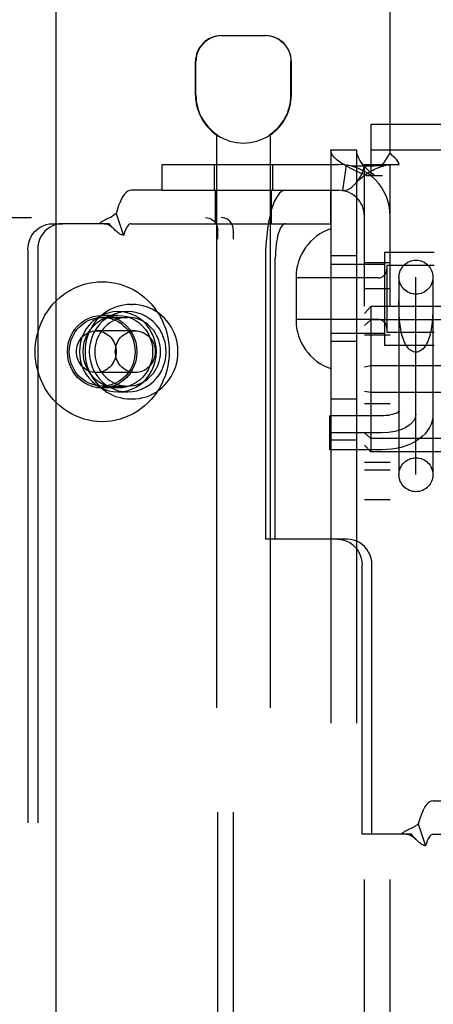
# Model space of a CAD drawing. Header units: inches. Extents: x 0 to 243, y 0 to 157.
# Tile 12 of 28: x 73.405 to 74.367, y 80.26 to 82.553. Entities that reach past the tile are written whole.
import ezdxf

# ---------------------------------------------------------------- set-up
doc = ezdxf.new("R2010")
doc.units = ezdxf.units.IN
doc.header["$LTSCALE"] = 13.348617
doc.header["$MEASUREMENT"] = 0
doc.linetypes.add('HIDDEN', pattern=[0.2, 0.1, -0.1])
doc.layers.add('DEFAULT_2', color=8, linetype='HIDDEN')
doc.layers.add('SECONDARY_LH_DOOR_ASSEMBLY', color=7, linetype='CONTINUOUS')

msp = doc.modelspace()

# ---------------------------------------------------------------- linework, layer by layer
at = {"layer": 'DEFAULT_2', "color": 8, "linetype": 'HIDDEN'}
for p, q in [((74.2665, 82.2419), (74.2665, 83.0907)), ((73.8737, 82.5157), (73.9767, 82.5157)), ((73.8137, 82.3772), (73.8137, 82.4557)), ((73.8147, 82.3772), (73.8147, 82.4557)), ((74.0357, 82.3772), (74.0357, 82.4557)), ((74.0367, 82.3772), (74.0367, 82.4557)), ((74.222, 82.1897), (74.222, 82.3097)), ((74.222, 82.3097), (75.941, 82.3097)), ((73.8627, 82.2849), (73.8627, 78.8157)), ((73.8645, 82.2849), (73.8627, 82.2849)), ((73.8645, 82.2849), (73.8645, 82.2837)), ((73.9859, 82.2849), (73.9859, 82.2837)), ((73.9877, 82.2849), (73.9859, 82.2849)), ((73.9877, 82.2849), (73.9877, 78.8157)), ((74.1285, 82.2497), (74.1285, 79.1817)), ((74.1285, 82.2497), (74.1885, 82.2497)), ((74.1885, 82.2497), (74.1885, 79.1817)), ((74.222, 82.2497), (75.941, 82.2497)), ((73.7365, 82.1557), (73.7365, 82.2157)), ((73.7365, 82.2157), (74.1465, 82.2157)), ((73.8572, 82.2157), (73.8572, 82.1557)), ((73.9932, 82.2157), (73.9932, 82.1557)), ((74.1643, 82.2144), (74.1554, 82.155)), ((74.2065, 79.2157), (74.2065, 82.2157)), ((74.2065, 82.2157), (74.2482, 82.2157)), ((74.2482, 82.2157), (74.2873, 82.2157)), ((74.2665, 79.2157), (74.2665, 82.2157)), ((74.2114, 82.1897), (74.2485, 82.1897)), ((73.7365, 82.1557), (73.6642, 82.1557)), ((73.7365, 82.1557), (74.1465, 82.1557)), ((73.8602, 82.0777), (73.8602, 82.1557)), ((73.9902, 82.0777), (73.9902, 82.1557)), ((74.1283, 82.0777), (74.1283, 82.1557)), ((72.0974, 82.0922), (73.8733, 82.0922)), ((73.6294, 82.1015), (73.6466, 82.0502)), ((73.4812, 82.0777), (73.5041, 82.0777)), ((73.6124, 82.0777), (73.5041, 82.0777)), ((73.6229, 82.0668), (73.6164, 82.0737)), ((73.6235, 82.0662), (73.6229, 82.0668)), ((73.6642, 82.0777), (74.1283, 82.0777)), ((73.8655, 79.3722), (73.8655, 82.0622)), ((73.902, 79.3722), (73.902, 82.0622)), ((73.4239, 82.0177), (73.4239, 79.4177)), ((73.4467, 82.0177), (73.4467, 79.4177)), ((73.9766, 81.9977), (73.9766, 81.3432)), ((73.9994, 81.3432), (73.9994, 81.9977)), ((74.1885, 82.0032), (74.1285, 82.0032)), ((74.2535, 82.0112), (74.2535, 81.7952)), ((74.2535, 82.0112), (74.3685, 82.0112)), ((74.1285, 81.9832), (74.2535, 81.9832)), ((74.2065, 81.9877), (74.2665, 81.9877)), ((74.2585, 81.9812), (74.2585, 81.8252)), ((74.2585, 81.9812), (74.3685, 81.9812)), ((74.0475, 81.9527), (74.0475, 81.8537)), ((74.2385, 81.9517), (74.0475, 81.9517)), ((74.287, 81.9532), (74.287, 81.4932)), ((74.3265, 81.4935), (74.3265, 81.9529)), ((74.366, 81.9532), (74.366, 81.4932)), ((74.2065, 81.9267), (74.2665, 81.9267)), ((73.663, 81.8897), (73.6668, 81.8897)), ((74.2215, 81.8852), (74.2065, 81.869)), ((74.2215, 81.8852), (74.2215, 81.5462)), ((77.6915, 81.8852), (74.2215, 81.8852)), ((74.287, 81.8885), (74.287, 81.898)), ((73.6333, 81.8642), (73.5968, 81.8642)), ((73.5968, 81.8597), (73.6561, 81.8597)), ((73.6333, 81.8732), (73.6561, 81.8732)), ((74.2385, 81.8547), (74.0475, 81.8547)), ((74.2215, 81.8539), (74.2065, 81.8406)), ((77.6915, 81.8539), (74.2215, 81.8539)), ((73.6736, 81.8282), (73.583, 81.8282)), ((74.1285, 81.8232), (74.2535, 81.8232)), ((74.2065, 81.8187), (74.2665, 81.8187)), ((74.2585, 81.8252), (74.3685, 81.8252)), ((74.1885, 81.8032), (74.1285, 81.8032)), ((74.2535, 81.7952), (74.3685, 81.7952)), ((74.2215, 81.747), (74.2065, 81.744)), ((77.6915, 81.747), (74.2215, 81.747)), ((73.6736, 81.7312), (73.583, 81.7312)), ((73.5968, 81.6997), (73.6561, 81.6997)), ((73.6333, 81.6952), (73.5968, 81.6952)), ((73.6333, 81.6862), (73.6561, 81.6862)), ((74.2215, 81.6844), (74.2065, 81.6874)), ((77.6915, 81.6844), (74.2215, 81.6844)), ((73.663, 81.6697), (73.6668, 81.6697)), ((74.1285, 81.6697), (74.1885, 81.6697)), ((74.2065, 81.6587), (74.2665, 81.6587)), ((74.1265, 81.5512), (74.1265, 81.6302)), ((74.2465, 81.6302), (74.1265, 81.6302)), ((74.2465, 81.5907), (74.1265, 81.5907)), ((74.2215, 81.5775), (74.2065, 81.5908)), ((74.1285, 81.5747), (74.1885, 81.5747)), ((74.2215, 81.5462), (74.2065, 81.5624)), ((77.6915, 81.5775), (74.2215, 81.5775)), ((74.2465, 81.5512), (74.1265, 81.5512)), ((77.6915, 81.5462), (74.2215, 81.5462)), ((74.2065, 81.5227), (74.2665, 81.5227)), ((74.2065, 81.5047), (74.2665, 81.5047)), ((74.2065, 81.4357), (74.2665, 81.4357)), ((73.9994, 81.3432), (73.9766, 81.3432)), ((74.1668, 81.3432), (73.9994, 81.3432)), ((74.2013, 80.6562), (74.2013, 81.2832)), ((74.2242, 80.6562), (74.2242, 81.2832)), ((74.3666, 80.7342), (74.7324, 80.7342)), ((74.3318, 80.68), (74.349, 80.6287)), ((74.2242, 80.6562), (74.2013, 80.6562)), ((74.3148, 80.6562), (74.2242, 80.6562)), ((74.3253, 80.6453), (74.3188, 80.6522)), ((74.3259, 80.6447), (74.3253, 80.6453)), ((74.3666, 80.6562), (74.7324, 80.6562))]:
    msp.add_line(p, q, dxfattribs=at)
for points in [[(73.876, 82.5157), (73.8698, 82.5154), (73.8635, 82.5145), (73.8572, 82.5129), (73.8509, 82.5105), (73.8448, 82.5075), (73.839, 82.5037), (73.8338, 82.4994), (73.8291, 82.4944), (73.8248, 82.4888), (73.8212, 82.4828), (73.8184, 82.4762), (73.8163, 82.4694), (73.8151, 82.4626), (73.8147, 82.4557)], [(74.0114, 82.5037), (74.0057, 82.5075), (73.9996, 82.5105), (73.9933, 82.5129), (73.9869, 82.5145), (73.9807, 82.5154), (73.9745, 82.5157)], [(74.0114, 82.5037), (74.0166, 82.4994), (74.0214, 82.4944), (74.0256, 82.4888), (74.0292, 82.4828), (74.032, 82.4762), (74.0341, 82.4694), (74.0353, 82.4626), (74.0357, 82.4557)], [(74.2114, 82.1897), (74.1974, 82.1957), (74.1842, 82.2017), (74.172, 82.2077), (74.161, 82.2137), (74.1514, 82.2197), (74.1433, 82.2257), (74.1369, 82.2317), (74.1322, 82.2377), (74.1294, 82.2437), (74.1285, 82.2497)], [(74.2299, 82.1897), (74.2229, 82.1957), (74.2163, 82.2017), (74.2102, 82.2077), (74.2047, 82.2137), (74.1999, 82.2197), (74.1959, 82.2257), (74.1927, 82.2317), (74.1904, 82.2377), (74.1889, 82.2437), (74.1885, 82.2497)], [(74.2482, 82.2157), (74.2503, 82.2181), (74.2522, 82.2203), (74.2539, 82.2225), (74.2553, 82.2246), (74.2567, 82.2265), (74.2579, 82.2285), (74.2604, 82.2326)], [(74.2604, 82.2326), (74.2618, 82.2349), (74.2634, 82.2373), (74.2649, 82.2396), (74.2665, 82.2419)], [(74.2729, 82.2352), (74.2706, 82.2373), (74.2685, 82.2396), (74.2665, 82.2419)], [(74.2873, 82.2157), (74.2867, 82.218), (74.2859, 82.2204), (74.2846, 82.2229), (74.283, 82.2252), (74.2813, 82.2272), (74.2794, 82.2292), (74.2774, 82.2311), (74.2729, 82.2352)], [(74.1643, 82.2144), (74.1728, 82.2134), (74.1817, 82.2127), (74.1907, 82.2124), (74.1995, 82.2122), (74.2077, 82.2122), (74.2154, 82.2123), (74.2224, 82.2125), (74.2289, 82.2127), (74.235, 82.213), (74.2408, 82.2132), (74.2463, 82.2136), (74.2513, 82.2139), (74.2557, 82.2143), (74.2595, 82.2146), (74.2625, 82.2149), (74.2641, 82.2151)], [(74.1864, 82.1718), (74.187, 82.1724), (74.1913, 82.1778), (74.1954, 82.1838), (74.1991, 82.1902), (74.2022, 82.1969), (74.2046, 82.2036), (74.206, 82.2099), (74.2065, 82.2157)], [(74.1864, 82.1718), (74.1892, 82.1748), (74.1932, 82.1788), (74.1971, 82.1826), (74.2012, 82.1861), (74.2052, 82.1894), (74.2093, 82.1924), (74.2134, 82.1952), (74.2175, 82.1978), (74.2217, 82.2003), (74.2259, 82.2025), (74.23, 82.2046), (74.2341, 82.2065), (74.2382, 82.2081), (74.2422, 82.2096), (74.2462, 82.211), (74.25, 82.2121), (74.2536, 82.2131), (74.2572, 82.2139), (74.2605, 82.2146), (74.2636, 82.2151), (74.2647, 82.2152)], [(74.2647, 82.2152), (74.266, 82.2155), (74.2665, 82.2157)], [(73.6642, 82.1557), (73.6602, 82.1551), (73.6563, 82.1534), (73.6525, 82.1505), (73.6487, 82.1466), (73.6451, 82.1415), (73.6415, 82.1354), (73.6382, 82.1283), (73.635, 82.1202), (73.6321, 82.1113), (73.6294, 82.1015)], [(74.0228, 82.1557), (74.0183, 82.1549), (74.0138, 82.1527), (74.0094, 82.1489), (74.0051, 82.1437), (74.001, 82.137), (73.9971, 82.1291), (73.9935, 82.1198), (73.9901, 82.1094), (73.9871, 82.0979), (73.9844, 82.0855), (73.9821, 82.0722), (73.9801, 82.0582), (73.9786, 82.0436), (73.9775, 82.0285), (73.9768, 82.0133), (73.9766, 81.9977)], [(74.1554, 82.155), (74.1589, 82.1549), (74.1629, 82.1555), (74.1675, 82.157), (74.1724, 82.1596), (74.1774, 82.1631), (74.1823, 82.1675), (74.1864, 82.1718)], [(73.6294, 82.1015), (73.6264, 82.099), (73.6234, 82.0969), (73.6204, 82.095), (73.6173, 82.0933), (73.6143, 82.0917), (73.6113, 82.0903), (73.6085, 82.089), (73.6056, 82.0876), (73.6027, 82.0862), (73.5998, 82.0846), (73.5969, 82.0829), (73.5942, 82.0812), (73.5918, 82.0794), (73.5896, 82.0777)], [(73.8368, 82.0922), (73.8413, 82.0918), (73.8457, 82.0907), (73.8498, 82.0889), (73.8536, 82.0865), (73.8571, 82.0834), (73.86, 82.0798), (73.8623, 82.0758), (73.8641, 82.0715), (73.8651, 82.0669), (73.8655, 82.0622)], [(73.902, 82.0622), (73.9017, 82.0669), (73.9006, 82.0715), (73.8989, 82.0758), (73.8965, 82.0798), (73.8936, 82.0834), (73.8902, 82.0865), (73.8864, 82.0889), (73.8822, 82.0907), (73.8779, 82.0918), (73.8733, 82.0922)], [(73.4239, 82.0177), (73.4244, 82.0256), (73.4258, 82.0332), (73.4282, 82.0407), (73.4316, 82.0477), (73.4357, 82.0542), (73.4407, 82.0601), (73.4463, 82.0653), (73.4526, 82.0697), (73.4593, 82.0731), (73.4664, 82.0757), (73.4737, 82.0772), (73.4812, 82.0777)], [(73.5041, 82.0777), (73.4965, 82.0772), (73.4892, 82.0757), (73.4821, 82.0731), (73.4754, 82.0697), (73.4691, 82.0653), (73.4635, 82.0601), (73.4585, 82.0542), (73.4544, 82.0477), (73.451, 82.0407), (73.4486, 82.0332), (73.4472, 82.0256), (73.4467, 82.0177)], [(73.6016, 82.0777), (73.6033, 82.0776), (73.6061, 82.0772), (73.6088, 82.0764), (73.6113, 82.0754), (73.6138, 82.0741), (73.6162, 82.0726), (73.6186, 82.0708), (73.6209, 82.0687), (73.6235, 82.0662)], [(73.6164, 82.0737), (73.6143, 82.0758), (73.6124, 82.0777)], [(73.6466, 82.0502), (73.6445, 82.0508), (73.6423, 82.0516), (73.6402, 82.0526), (73.6381, 82.0537), (73.6359, 82.0552), (73.6336, 82.0568), (73.6315, 82.0585), (73.6295, 82.0603), (73.6273, 82.0623), (73.6252, 82.0645), (73.6235, 82.0662)], [(73.6642, 82.0777), (73.6622, 82.0774), (73.6602, 82.0765), (73.6583, 82.0751), (73.6564, 82.0731), (73.6545, 82.0705), (73.6527, 82.0674), (73.651, 82.0638), (73.6494, 82.0597), (73.6479, 82.0552), (73.6466, 82.0502)], [(74.0228, 82.0777), (74.0205, 82.0773), (74.0182, 82.0762), (74.016, 82.0743), (74.0139, 82.0716), (74.0118, 82.0682), (74.0098, 82.0642), (74.008, 82.0595), (74.0063, 82.0543), (74.0047, 82.0484), (74.0034, 82.0421), (74.0022, 82.0354), (74.0012, 82.0283), (74.0004, 82.0209), (73.9999, 82.0133), (73.9995, 82.0056), (73.9994, 81.9977)], [(73.4409, 81.7797), (73.4412, 81.7908), (73.4423, 81.8019), (73.4441, 81.8129), (73.4467, 81.8237), (73.4499, 81.8343), (73.4538, 81.8446), (73.4584, 81.8547), (73.4636, 81.8644), (73.4694, 81.8737), (73.4758, 81.8826), (73.4828, 81.891), (73.4904, 81.8988), (73.4984, 81.9061), (73.5069, 81.9129), (73.5158, 81.919), (73.525, 81.9244), (73.5347, 81.9292), (73.5446, 81.9333), (73.5547, 81.9367), (73.565, 81.9393), (73.5755, 81.9412), (73.5861, 81.9423), (73.5968, 81.9427), (73.6074, 81.9423), (73.618, 81.9412), (73.6285, 81.9393), (73.6388, 81.9367), (73.649, 81.9333), (73.6589, 81.9292), (73.6685, 81.9244), (73.6777, 81.919), (73.6866, 81.9129), (73.6951, 81.9061), (73.7031, 81.8988), (73.7107, 81.891), (73.7177, 81.8826), (73.7241, 81.8737), (73.7299, 81.8644), (73.7352, 81.8547), (73.7397, 81.8446), (73.7436, 81.8343), (73.7469, 81.8237), (73.7494, 81.8129), (73.7512, 81.8019), (73.7523, 81.7908), (73.7526, 81.7797)], [(73.663, 81.8897), (73.6547, 81.8894), (73.6464, 81.8884), (73.6383, 81.8867), (73.6303, 81.8844), (73.6225, 81.8814), (73.6149, 81.8778), (73.6077, 81.8736), (73.6007, 81.8688), (73.5942, 81.8635), (73.588, 81.8577), (73.5823, 81.8513), (73.5772, 81.8445), (73.5725, 81.8373), (73.5684, 81.8298), (73.5649, 81.8219), (73.562, 81.8138), (73.5597, 81.8055), (73.5581, 81.797), (73.5571, 81.7884), (73.5568, 81.7797)], [(73.773, 81.7797), (73.7727, 81.7884), (73.7717, 81.797), (73.77, 81.8055), (73.7678, 81.8138), (73.7648, 81.822), (73.7613, 81.8298), (73.7572, 81.8374), (73.7526, 81.8445), (73.7474, 81.8513), (73.7417, 81.8577), (73.7356, 81.8635), (73.729, 81.8688), (73.7221, 81.8736), (73.7148, 81.8778), (73.7073, 81.8814), (73.6995, 81.8844), (73.6915, 81.8867), (73.6833, 81.8884), (73.6751, 81.8894), (73.6668, 81.8897)], [(74.3265, 81.7788), (74.3236, 81.779), (74.3208, 81.7797), (74.318, 81.7808), (74.3152, 81.7823), (74.3126, 81.7843), (74.31, 81.7866), (74.3076, 81.7894), (74.3052, 81.7925), (74.3031, 81.7959), (74.301, 81.7996), (74.2991, 81.8036), (74.2974, 81.8079), (74.2958, 81.8124), (74.2944, 81.817), (74.2932, 81.8219), (74.292, 81.8268), (74.2911, 81.8319), (74.2902, 81.837), (74.2895, 81.8422), (74.2889, 81.8475), (74.2885, 81.8527), (74.2881, 81.858), (74.2877, 81.8632), (74.2875, 81.8684), (74.2873, 81.8735), (74.2872, 81.8785), (74.2871, 81.8835), (74.287, 81.8885)], [(74.366, 81.898), (74.3659, 81.8885), (74.3658, 81.8835), (74.3657, 81.8785), (74.3656, 81.8735), (74.3654, 81.8684), (74.3652, 81.8632), (74.3649, 81.858), (74.3645, 81.8527), (74.364, 81.8475), (74.3634, 81.8422), (74.3627, 81.837), (74.3619, 81.8319), (74.3609, 81.8268), (74.3598, 81.8219), (74.3585, 81.817), (74.3571, 81.8124), (74.3555, 81.8079), (74.3538, 81.8036), (74.3519, 81.7996), (74.3499, 81.7959), (74.3477, 81.7925), (74.3454, 81.7894), (74.3429, 81.7866), (74.3404, 81.7843), (74.3377, 81.7823), (74.335, 81.7808), (74.3322, 81.7797), (74.3293, 81.779), (74.3265, 81.7788)], [(73.5968, 81.6952), (73.5861, 81.6959), (73.5758, 81.6981), (73.5658, 81.7016), (73.5563, 81.7065), (73.5476, 81.7127), (73.5396, 81.7199), (73.5327, 81.7283), (73.5268, 81.7374), (73.5221, 81.7474), (73.5187, 81.7578), (73.5166, 81.7687), (73.5159, 81.7797), (73.5166, 81.7907), (73.5187, 81.8016), (73.5221, 81.812), (73.5268, 81.8219), (73.5327, 81.8311), (73.5396, 81.8394), (73.5476, 81.8467), (73.5563, 81.8529), (73.5658, 81.8578), (73.5758, 81.8613), (73.5861, 81.8635), (73.5968, 81.8642)], [(73.5202, 81.7797), (73.5205, 81.7867), (73.5214, 81.7936), (73.5229, 81.8004), (73.5249, 81.8071), (73.5274, 81.8135), (73.5305, 81.8197), (73.5341, 81.8256), (73.5381, 81.8311), (73.5427, 81.8363), (73.5476, 81.841), (73.5529, 81.8452), (73.5585, 81.849), (73.5644, 81.8522), (73.5706, 81.8549), (73.577, 81.857), (73.5835, 81.8585), (73.5901, 81.8594), (73.5968, 81.8597)], [(73.6333, 81.8732), (73.6224, 81.8725), (73.6119, 81.8705), (73.6016, 81.8671), (73.5917, 81.8625), (73.5825, 81.8566), (73.574, 81.8497), (73.5664, 81.8417), (73.5597, 81.8328), (73.5541, 81.8231), (73.5497, 81.8129), (73.5465, 81.8021), (73.5445, 81.791), (73.5439, 81.7797), (73.5445, 81.7684), (73.5465, 81.7573), (73.5497, 81.7465), (73.5541, 81.7363), (73.5597, 81.7266), (73.5664, 81.7177), (73.574, 81.7097), (73.5825, 81.7028), (73.5917, 81.6969), (73.6016, 81.6923), (73.6119, 81.6889), (73.6224, 81.6869), (73.6333, 81.6862)], [(73.6333, 81.6952), (73.6227, 81.6959), (73.6124, 81.6981), (73.6024, 81.7016), (73.5929, 81.7065), (73.5841, 81.7127), (73.5762, 81.7199), (73.5692, 81.7283), (73.5633, 81.7374), (73.5587, 81.7474), (73.5552, 81.7578), (73.5532, 81.7687), (73.5525, 81.7797), (73.5532, 81.7907), (73.5552, 81.8016), (73.5587, 81.812), (73.5633, 81.8219), (73.5692, 81.8311), (73.5762, 81.8394), (73.5841, 81.8467), (73.5929, 81.8529), (73.6024, 81.8578), (73.6124, 81.8613), (73.6227, 81.8635), (73.6333, 81.8642)], [(73.6561, 81.8732), (73.6453, 81.8725), (73.6347, 81.8705), (73.6244, 81.8671), (73.6146, 81.8625), (73.6053, 81.8566), (73.5968, 81.8497), (73.5892, 81.8417), (73.5825, 81.8328), (73.5769, 81.8231), (73.5725, 81.8129), (73.5693, 81.8021), (73.5673, 81.791), (73.5667, 81.7797), (73.5673, 81.7684), (73.5693, 81.7573), (73.5725, 81.7465), (73.5769, 81.7363), (73.5825, 81.7266), (73.5892, 81.7177), (73.5968, 81.7097), (73.6053, 81.7028), (73.6146, 81.6969), (73.6244, 81.6923), (73.6347, 81.6889), (73.6453, 81.6869), (73.6561, 81.6862)], [(73.6561, 81.8597), (73.6498, 81.8594), (73.6435, 81.8586), (73.6373, 81.8573), (73.6313, 81.8554), (73.6254, 81.853), (73.6197, 81.8501), (73.6143, 81.8467), (73.6091, 81.8428), (73.6043, 81.8386), (73.5998, 81.8339), (73.5957, 81.8288), (73.5921, 81.8235), (73.5888, 81.8178), (73.586, 81.8118), (73.5837, 81.8057), (73.5819, 81.7993), (73.5806, 81.7929), (73.5799, 81.7863), (73.5796, 81.7797)], [(73.5968, 81.8642), (73.6074, 81.8635), (73.6177, 81.8613), (73.6277, 81.8578), (73.6372, 81.8529), (73.6459, 81.8467), (73.6539, 81.8394), (73.6609, 81.8311), (73.6667, 81.8219), (73.6714, 81.812), (73.6748, 81.8016), (73.6769, 81.7907), (73.6776, 81.7797), (73.6769, 81.7687), (73.6748, 81.7578), (73.6714, 81.7474), (73.6667, 81.7374), (73.6609, 81.7283), (73.6539, 81.7199), (73.6459, 81.7127), (73.6372, 81.7065), (73.6277, 81.7016), (73.6177, 81.6981), (73.6074, 81.6959), (73.5968, 81.6952)], [(73.5968, 81.8597), (73.6034, 81.8594), (73.61, 81.8585), (73.6166, 81.857), (73.6229, 81.8549), (73.6291, 81.8522), (73.635, 81.849), (73.6406, 81.8452), (73.6459, 81.841), (73.6508, 81.8363), (73.6554, 81.8311), (73.6594, 81.8256), (73.663, 81.8197), (73.6661, 81.8135), (73.6686, 81.8071), (73.6706, 81.8004), (73.6721, 81.7936), (73.673, 81.7867), (73.6733, 81.7797)], [(73.6333, 81.6862), (73.6442, 81.6869), (73.6547, 81.6889), (73.665, 81.6923), (73.6749, 81.6969), (73.6841, 81.7028), (73.6926, 81.7097), (73.7002, 81.7177), (73.7069, 81.7266), (73.7125, 81.7363), (73.7169, 81.7465), (73.7201, 81.7573), (73.7221, 81.7684), (73.7227, 81.7797), (73.7221, 81.791), (73.7201, 81.8021), (73.7169, 81.8129), (73.7125, 81.8231), (73.7069, 81.8328), (73.7002, 81.8417), (73.6926, 81.8497), (73.6841, 81.8566), (73.6749, 81.8625), (73.665, 81.8671), (73.6547, 81.8705), (73.6442, 81.8725), (73.6333, 81.8732)], [(73.6333, 81.8642), (73.6439, 81.8635), (73.6542, 81.8613), (73.6642, 81.8578), (73.6737, 81.8529), (73.6825, 81.8467), (73.6904, 81.8394), (73.6974, 81.8311), (73.7033, 81.8219), (73.7079, 81.812), (73.7114, 81.8016), (73.7134, 81.7907), (73.7141, 81.7797), (73.7134, 81.7687), (73.7114, 81.7578), (73.7079, 81.7474), (73.7033, 81.7374), (73.6974, 81.7283), (73.6904, 81.7199), (73.6825, 81.7127), (73.6737, 81.7065), (73.6642, 81.7016), (73.6542, 81.6981), (73.6439, 81.6959), (73.6333, 81.6952)], [(73.6561, 81.6862), (73.667, 81.6869), (73.6775, 81.6889), (73.6878, 81.6923), (73.6977, 81.6969), (73.7069, 81.7028), (73.7154, 81.7097), (73.723, 81.7177), (73.7297, 81.7266), (73.7353, 81.7363), (73.7397, 81.7465), (73.7429, 81.7573), (73.7449, 81.7684), (73.7455, 81.7797), (73.7449, 81.791), (73.7429, 81.8021), (73.7397, 81.8129), (73.7353, 81.8231), (73.7297, 81.8328), (73.723, 81.8417), (73.7154, 81.8497), (73.7069, 81.8566), (73.6977, 81.8625), (73.6878, 81.8671), (73.6775, 81.8705), (73.667, 81.8725), (73.6561, 81.8732)], [(73.7326, 81.7797), (73.7323, 81.7863), (73.7316, 81.7929), (73.7303, 81.7993), (73.7285, 81.8057), (73.7262, 81.8118), (73.7234, 81.8178), (73.7202, 81.8235), (73.7165, 81.8288), (73.7124, 81.8339), (73.7079, 81.8386), (73.7031, 81.8428), (73.6979, 81.8467), (73.6925, 81.8501), (73.6868, 81.853), (73.6809, 81.8554), (73.6749, 81.8573), (73.6687, 81.8586), (73.6624, 81.8594), (73.6561, 81.8597)], [(73.5366, 81.7797), (73.5368, 81.7842), (73.5374, 81.7886), (73.5384, 81.793), (73.5398, 81.7972), (73.5415, 81.8013), (73.5436, 81.8052), (73.546, 81.8089), (73.5487, 81.8124), (73.5518, 81.8155), (73.5551, 81.8184), (73.5586, 81.8209), (73.5623, 81.8231), (73.5663, 81.8249), (73.5703, 81.8263), (73.5745, 81.8274), (73.5787, 81.828), (73.583, 81.8282)], [(73.583, 81.8282), (73.5873, 81.828), (73.5915, 81.8274), (73.5957, 81.8263), (73.5998, 81.8249), (73.6037, 81.8231), (73.6074, 81.8209), (73.611, 81.8184), (73.6143, 81.8155), (73.6173, 81.8124), (73.62, 81.8089), (73.6224, 81.8052), (73.6245, 81.8013), (73.6263, 81.7972), (73.6276, 81.793), (73.6286, 81.7886), (73.6292, 81.7842), (73.6294, 81.7797)], [(73.6273, 81.7797), (73.6275, 81.7842), (73.6281, 81.7886), (73.629, 81.793), (73.6304, 81.7972), (73.6321, 81.8013), (73.6342, 81.8052), (73.6366, 81.8089), (73.6394, 81.8124), (73.6424, 81.8155), (73.6457, 81.8184), (73.6492, 81.8209), (73.653, 81.8231), (73.6569, 81.8249), (73.661, 81.8263), (73.6651, 81.8274), (73.6694, 81.828), (73.6736, 81.8282)], [(73.6736, 81.8282), (73.6779, 81.828), (73.6822, 81.8274), (73.6863, 81.8263), (73.6904, 81.8249), (73.6943, 81.8231), (73.6981, 81.8209), (73.7016, 81.8184), (73.7049, 81.8155), (73.7079, 81.8124), (73.7107, 81.8089), (73.7131, 81.8052), (73.7152, 81.8013), (73.7169, 81.7972), (73.7183, 81.793), (73.7192, 81.7886), (73.7198, 81.7842), (73.72, 81.7797)], [(73.7526, 81.7797), (73.7523, 81.7686), (73.7512, 81.7575), (73.7494, 81.7465), (73.7469, 81.7357), (73.7436, 81.7251), (73.7397, 81.7148), (73.7352, 81.7047), (73.7299, 81.695), (73.7241, 81.6857), (73.7177, 81.6768), (73.7107, 81.6684), (73.7031, 81.6606), (73.6951, 81.6533), (73.6866, 81.6465), (73.6777, 81.6404), (73.6685, 81.635), (73.6589, 81.6302), (73.649, 81.6261), (73.6388, 81.6227), (73.6285, 81.6201), (73.618, 81.6182), (73.6074, 81.6171), (73.5968, 81.6167), (73.5861, 81.6171), (73.5755, 81.6182), (73.565, 81.6201), (73.5547, 81.6227), (73.5446, 81.6261), (73.5347, 81.6302), (73.525, 81.635), (73.5158, 81.6404), (73.5069, 81.6465), (73.4984, 81.6533), (73.4904, 81.6606), (73.4828, 81.6684), (73.4758, 81.6768), (73.4694, 81.6857), (73.4636, 81.695), (73.4584, 81.7047), (73.4538, 81.7148), (73.4499, 81.7251), (73.4467, 81.7357), (73.4441, 81.7465), (73.4423, 81.7575), (73.4412, 81.7686), (73.4409, 81.7797)], [(73.5968, 81.6997), (73.5901, 81.7), (73.5835, 81.7009), (73.577, 81.7024), (73.5706, 81.7045), (73.5644, 81.7072), (73.5585, 81.7104), (73.5529, 81.7142), (73.5476, 81.7184), (73.5427, 81.7231), (73.5381, 81.7283), (73.5341, 81.7338), (73.5305, 81.7397), (73.5274, 81.7459), (73.5249, 81.7523), (73.5229, 81.759), (73.5214, 81.7658), (73.5205, 81.7727), (73.5202, 81.7797)], [(73.583, 81.7312), (73.5787, 81.7314), (73.5745, 81.732), (73.5703, 81.7331), (73.5663, 81.7345), (73.5623, 81.7363), (73.5586, 81.7385), (73.5551, 81.741), (73.5518, 81.7439), (73.5487, 81.747), (73.546, 81.7505), (73.5436, 81.7542), (73.5415, 81.7581), (73.5398, 81.7622), (73.5384, 81.7664), (73.5374, 81.7708), (73.5368, 81.7752), (73.5366, 81.7797)], [(73.5568, 81.7797), (73.5571, 81.771), (73.5581, 81.7624), (73.5597, 81.7539), (73.562, 81.7456), (73.5649, 81.7374), (73.5684, 81.7296), (73.5725, 81.722), (73.5772, 81.7149), (73.5824, 81.7081), (73.588, 81.7017), (73.5942, 81.6959), (73.6007, 81.6906), (73.6076, 81.6858), (73.6149, 81.6816), (73.6225, 81.678), (73.6303, 81.675), (73.6383, 81.6727), (73.6464, 81.671), (73.6547, 81.67), (73.663, 81.6697)], [(73.5796, 81.7797), (73.5799, 81.7731), (73.5806, 81.7665), (73.5819, 81.7601), (73.5837, 81.7537), (73.586, 81.7476), (73.5888, 81.7416), (73.5921, 81.7359), (73.5957, 81.7306), (73.5998, 81.7255), (73.6043, 81.7208), (73.6091, 81.7166), (73.6143, 81.7127), (73.6197, 81.7093), (73.6254, 81.7064), (73.6313, 81.704), (73.6373, 81.7021), (73.6435, 81.7008), (73.6498, 81.7), (73.6561, 81.6997)], [(73.6294, 81.7797), (73.6292, 81.7752), (73.6286, 81.7708), (73.6276, 81.7664), (73.6263, 81.7622), (73.6245, 81.7581), (73.6224, 81.7542), (73.62, 81.7505), (73.6173, 81.747), (73.6143, 81.7439), (73.611, 81.741), (73.6074, 81.7385), (73.6037, 81.7363), (73.5998, 81.7345), (73.5957, 81.7331), (73.5915, 81.732), (73.5873, 81.7314), (73.583, 81.7312)], [(73.6733, 81.7797), (73.673, 81.7727), (73.6721, 81.7658), (73.6706, 81.759), (73.6686, 81.7523), (73.6661, 81.7459), (73.663, 81.7397), (73.6594, 81.7338), (73.6554, 81.7283), (73.6508, 81.7231), (73.6459, 81.7184), (73.6406, 81.7142), (73.635, 81.7104), (73.6291, 81.7072), (73.6229, 81.7045), (73.6166, 81.7024), (73.61, 81.7009), (73.6034, 81.7), (73.5968, 81.6997)], [(73.6736, 81.7312), (73.6694, 81.7314), (73.6651, 81.732), (73.661, 81.7331), (73.6569, 81.7345), (73.653, 81.7363), (73.6492, 81.7385), (73.6457, 81.741), (73.6424, 81.7439), (73.6394, 81.747), (73.6366, 81.7505), (73.6342, 81.7542), (73.6321, 81.7581), (73.6304, 81.7622), (73.629, 81.7664), (73.6281, 81.7708), (73.6275, 81.7752), (73.6273, 81.7797)], [(73.6561, 81.6997), (73.6624, 81.7), (73.6687, 81.7008), (73.6749, 81.7021), (73.6809, 81.704), (73.6868, 81.7064), (73.6925, 81.7093), (73.6979, 81.7127), (73.7031, 81.7166), (73.7079, 81.7208), (73.7124, 81.7255), (73.7165, 81.7306), (73.7202, 81.7359), (73.7234, 81.7416), (73.7262, 81.7476), (73.7285, 81.7537), (73.7303, 81.7601), (73.7316, 81.7665), (73.7323, 81.7731), (73.7326, 81.7797)], [(73.6668, 81.6697), (73.6751, 81.67), (73.6833, 81.671), (73.6915, 81.6727), (73.6995, 81.675), (73.7073, 81.678), (73.7148, 81.6816), (73.7221, 81.6858), (73.729, 81.6906), (73.7356, 81.6959), (73.7417, 81.7017), (73.7474, 81.7081), (73.7526, 81.7149), (73.7572, 81.7221), (73.7613, 81.7296), (73.7649, 81.7375), (73.7678, 81.7456), (73.77, 81.7539), (73.7717, 81.7624), (73.7727, 81.771), (73.773, 81.7797)], [(73.72, 81.7797), (73.7198, 81.7752), (73.7192, 81.7708), (73.7183, 81.7664), (73.7169, 81.7622), (73.7152, 81.7581), (73.7131, 81.7542), (73.7107, 81.7505), (73.7079, 81.747), (73.7049, 81.7439), (73.7016, 81.741), (73.6981, 81.7385), (73.6943, 81.7363), (73.6904, 81.7345), (73.6863, 81.7331), (73.6822, 81.732), (73.6779, 81.7314), (73.6736, 81.7312)], [(74.2886, 81.6411), (74.2888, 81.6413), (74.2889, 81.6416), (74.2887, 81.6413), (74.2879, 81.6406), (74.2867, 81.6397), (74.2849, 81.6386), (74.2825, 81.6373), (74.2796, 81.636), (74.2761, 81.6347), (74.2721, 81.6335), (74.2676, 81.6324), (74.2627, 81.6315), (74.2575, 81.6308), (74.2521, 81.6303), (74.2465, 81.6302)], [(74.366, 81.6344), (74.3655, 81.6266), (74.364, 81.6188), (74.3616, 81.6111), (74.3581, 81.6035), (74.3535, 81.596), (74.3477, 81.5888), (74.3407, 81.5819), (74.3327, 81.5755), (74.3235, 81.5697), (74.3135, 81.5646), (74.303, 81.5604), (74.292, 81.557), (74.2808, 81.5545), (74.2695, 81.5526), (74.258, 81.5516), (74.2465, 81.5512)], [(74.3265, 81.6344), (74.3249, 81.6259), (74.3204, 81.6177), (74.3131, 81.6102), (74.303, 81.6035), (74.291, 81.5981), (74.2772, 81.5941), (74.2623, 81.5916), (74.2465, 81.5907)], [(74.287, 81.6344), (74.2872, 81.6369), (74.2877, 81.639), (74.2883, 81.6405), (74.2886, 81.6411)], [(74.144, 81.3432), (74.1515, 81.3427), (74.1588, 81.3412), (74.1659, 81.3386), (74.1727, 81.3352), (74.1789, 81.3308), (74.1845, 81.3256), (74.1895, 81.3197), (74.1937, 81.3132), (74.197, 81.3062), (74.1994, 81.2987), (74.2008, 81.2911), (74.2013, 81.2832)], [(74.2242, 81.2832), (74.2236, 81.2911), (74.2222, 81.2987), (74.2198, 81.3062), (74.2165, 81.3132), (74.2123, 81.3197), (74.2073, 81.3256), (74.2017, 81.3308), (74.1955, 81.3352), (74.1887, 81.3386), (74.1816, 81.3412), (74.1743, 81.3427), (74.1668, 81.3432)], [(74.3666, 80.7342), (74.3616, 80.7333), (74.3568, 80.7306), (74.3521, 80.7262), (74.3475, 80.72), (74.3431, 80.7122), (74.339, 80.7029), (74.3352, 80.6921), (74.3318, 80.68)], [(74.3318, 80.68), (74.3288, 80.6775), (74.3258, 80.6754), (74.3228, 80.6735), (74.3197, 80.6718), (74.3167, 80.6702), (74.3137, 80.6688), (74.3109, 80.6675), (74.308, 80.6661), (74.3051, 80.6647), (74.3022, 80.6631), (74.2993, 80.6614), (74.2966, 80.6597), (74.2942, 80.6579), (74.292, 80.6562)], [(74.304, 80.6562), (74.3057, 80.6561), (74.3085, 80.6557), (74.3112, 80.6549), (74.3137, 80.6539), (74.3162, 80.6526), (74.3186, 80.6511), (74.321, 80.6493), (74.3233, 80.6472), (74.3259, 80.6447)], [(74.3188, 80.6522), (74.3167, 80.6543), (74.3148, 80.6562)], [(74.349, 80.6287), (74.3469, 80.6293), (74.3447, 80.6301), (74.3426, 80.6311), (74.3405, 80.6322), (74.3383, 80.6337), (74.336, 80.6353), (74.3339, 80.637), (74.3319, 80.6388), (74.3297, 80.6409), (74.3276, 80.643), (74.3259, 80.6447)], [(74.3666, 80.6562), (74.3641, 80.6557), (74.3616, 80.6544), (74.3592, 80.6521), (74.3569, 80.649), (74.3547, 80.6451), (74.3526, 80.6403), (74.3507, 80.6349), (74.349, 80.6287)]]:
    msp.add_lwpolyline(points, dxfattribs=at)
for centre in [(74.3265, 81.9532), (74.3265, 81.4932)]:
    msp.add_circle(centre, 0.0395, dxfattribs=at)
for centre, radius, start, end in [((73.8737, 82.4557), 0.06, 90, 180), ((73.9767, 82.4557), 0.06, 0, 90), ((73.9252, 82.3772), 0.1115, 180, 235.907), ((73.9252, 82.3772), 0.1105, 180, 236.6915), ((73.9252, 82.3772), 0.1105, 303.3085, 360), ((73.9252, 82.3772), 0.1115, 304.093, 360), ((73.9252, 82.3772), 0.1115, 237.033, 302.967), ((74.1465, 82.0957), 0.12, 0, 90), ((74.1465, 82.0957), 0.06, 0, 90), ((74.1675, 81.9527), 0.12, 108.9656, 180), ((74.2385, 81.9717), 0.02, 270, 360), ((74.2385, 81.8347), 0.02, 0, 90), ((74.1675, 81.8537), 0.12, 180, 251.0344)]:
    msp.add_arc(centre, radius, start, end, dxfattribs=at)
at = {"layer": 'SECONDARY_LH_DOOR_ASSEMBLY', "color": 3, "linetype": 'Continuous'}
msp.add_line((73.49, 49.6947), (73.49, 111.9867), dxfattribs=at)

doc.saveas('drawing.dxf')
